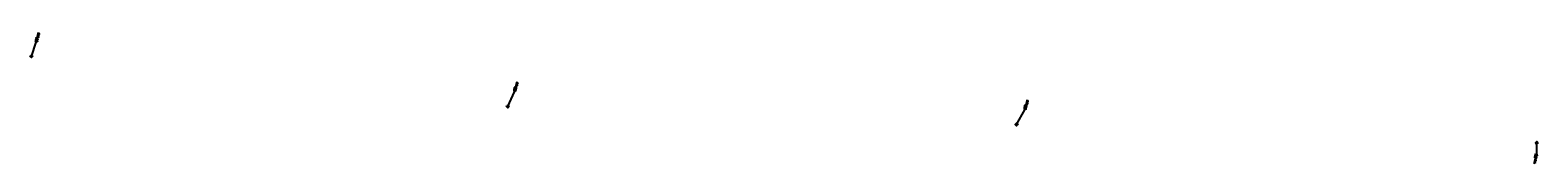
# Model space of a CAD drawing. Extents: x 0 to 213038, y 0 to 462006.
# Tile 21 of 107: x 200649 to 203347, y 401462 to 401698. Entities that reach past the tile are written whole.
import ezdxf
from ezdxf.enums import TextEntityAlignment as Align

# ---------------------------------------------------------------- set-up
doc = ezdxf.new("R2010")
doc.units = 0
doc.header["$LTSCALE"] = 20
doc.header["$MEASUREMENT"] = 0
doc.layers.get('0').update_dxf_attribs({"linetype": 'CONTINUOUS'})
for name, color, linetype in [('OFFSTA_LEAD', 7, 'CONTINUOUS'), ('OFFSTA_TEXT', 7, 'CONTINUOUS'), ('PNTDESC', 3, 'CONTINUOUS'), ('PNTELEV', 5, 'CONTINUOUS'), ('PNTNO', 7, 'CONTINUOUS'), ('PNTS_MONBOXES', 1, 'CONTINUOUS'), ('SV_X_MON_BLOCKS_FOUNDMARK', 7, 'CONTINUOUS')]:
    doc.layers.add(name, color=color, linetype=linetype)
doc.styles.add('HY-278-M1|ROMANS', font='ROMANS.SHX')
doc.styles.add('PTXT', font='TXT')
doc.styles.add('romans', font='romans.shx', dxfattribs={"width": 0.75, "oblique": 22.5})
doc.dimstyles.new('20 Scale Prop', dxfattribs={"dimscale": 20, "dimtxt": 0.14, "dimasz": 0.12, "dimexe": 0.05, "dimexo": 0.05, "dimgap": 0.05, "dimtad": 1, "dimzin": 0, "dimdsep": 46, "dimtxsty": 'romans', "dimcen": 0, "dimdle": 0.1, "dimclrd": 1, "dimclre": 1, "dimclrt": 7, "dimaunit": 1, "dimadec": 4, "dimazin": 0, "dimtfac": 1, "dimtmove": 0, "dimatfit": 1, "dimfxl": 1, "dimtvp": 1, "dimtolj": 1, "dimtzin": 0, "dimarcsym": 0})

# ---------------------------------------------------------------- blocks, each defined once
blk = doc.blocks.new('SRVPNO1')
at = {"layer": 'PNTDESC', "style": 'PTXT'}
blk.add_attdef('DESC2', text='', height=1, dxfattribs=at).set_placement((0, -1.75), align=Align.CENTER)
at = {"layer": 'PNTELEV', "style": 'PTXT'}
blk.add_attdef('ELEV2', (1.5, -0.5), '', height=1, dxfattribs=at)
at = {"layer": 'PNTNO', "style": 'PTXT'}
blk.add_attdef('PT#', text='', height=1, dxfattribs=at).set_placement((0, 0.75), align=Align.CENTER)
blk = doc.blocks.new('MONBX')
at = {"flags": 128}
for points in [[(-0.08, 0.02), (-0.08, 0.08), (-0.02, 0.08)], [(-0.04, -0.05), (-0.04, 0.05), (0, -0.05), (0.04, 0.05), (0.04, -0.05)], [(0.02, 0.08), (0.08, 0.08), (0.08, 0.02)], [(-0.02, -0.08), (-0.08, -0.08), (-0.08, -0.02)], [(0.08, -0.02), (0.08, -0.08), (0.02, -0.08)]]:
    blk.add_lwpolyline(points, dxfattribs=at)

msp = doc.modelspace()

# ---------------------------------------------------------------- linework, layer by layer
at = {"layer": 'PNTS_MONBOXES'}
msp.add_point((202414.2, 401532.7, 1095.5), dxfattribs=at)

# ---------------------------------------------------------------- block references
at = {"layer": 'PNTS_MONBOXES', "xscale": 0.2, "yscale": 0.2, "zscale": 0.2}
msp.add_blockref('SRVPNO1', (202414.2, 401532.7, 1095.5), dxfattribs=at).add_auto_attribs({'PT#': '2053', 'ELEV2': '1095.534', 'DESC2': 'MONBOX-TOP/CNTR'})
at = {"layer": 'SV_X_MON_BLOCKS_FOUNDMARK', "xscale": 20, "yscale": 20, "zscale": 20}
for p, rotation in [((200650.8, 401654.5), 135.683476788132), ((201503.4, 401564.9, 1095.5), 135.683476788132), ((202414.2, 401532.7, 1095.5), 135.683476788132), ((203345.1, 401499.7), 220.6175695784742)]:
    msp.add_blockref('MONBX', p, dxfattribs=dict(at, rotation=rotation))

# ---------------------------------------------------------------- texts
at = {"layer": 'OFFSTA_TEXT', "style": 'HY-278-M1|ROMANS'}
for s, p in [('0.00RT', (200657.6, 401680.9)), ('STA.253+24.38', (200661.1, 401680)), ('STA.244+66.34', (201517.4, 401591.4)), ('0.00RT', (201513.9, 401592.3)), ('0.00RT', (202427.2, 401560.1)), ('STA.235+55.05', (202430.7, 401559.2))]:
    msp.add_text(s, height=1.6, rotation=255.5213, dxfattribs=at).set_placement(p, align=Align.MIDDLE_RIGHT)
for s, p in [('0.00RT', (203342.8, 401480)), ('STA.226+23.49', (203346.3, 401479.1))]:
    msp.add_text(s, height=1.6, rotation=255.5213, dxfattribs=at).set_placement(p, align=Align.MIDDLE_LEFT)

# ---------------------------------------------------------------- leaders
at = {"layer": 'OFFSTA_LEAD', "has_arrowhead": 0}
for points in [[(200650.8, 401654.5), (200659.2, 401679.8), (200663.8, 401697.9)], [(201503.4, 401564.9), (201515.5, 401591.2), (201520.2, 401609.4)], [(202414.2, 401532.7), (202428.8, 401559.1), (202433.5, 401577.2)], [(203345.1, 401499.7), (203344.7, 401480.2), (203340.1, 401462.2)]]:
    msp.add_leader(points, dimstyle='20 Scale Prop', override={"dimscale": 20, "dimasz": 0.1}, dxfattribs=at)

doc.saveas('drawing.dxf')
